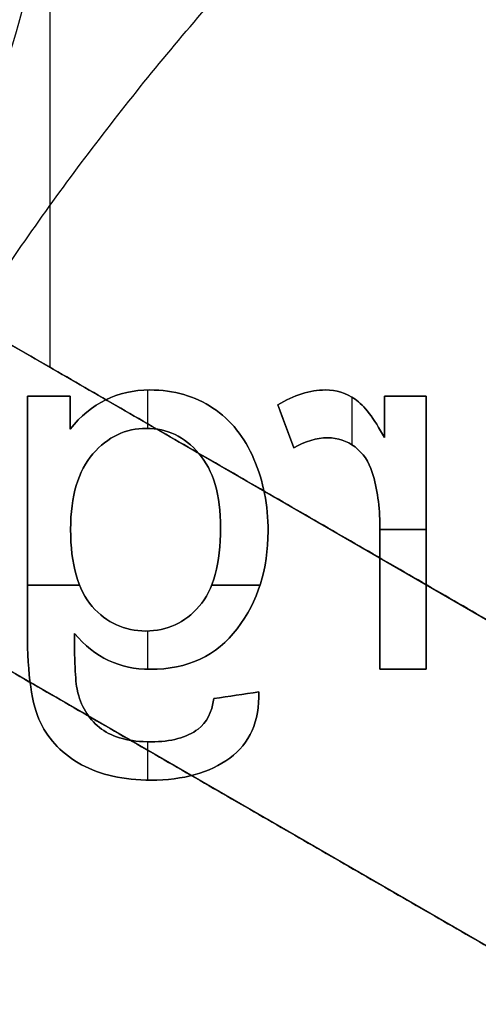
# Model space of a CAD drawing. Header units: millimetres. Extents: x -47.2 to 47.2, y -47.2 to 47.2.
# Tile 125 of 256: x -12.2 to -9.8, y 4.4 to 9.7. Entities that reach past the tile are written whole.
import ezdxf

# ---------------------------------------------------------------- set-up
doc = ezdxf.new("R2010")
doc.units = ezdxf.units.MM
doc.layers.add('Dedalino', color=18, linetype='Continuous', true_color=0x000000)

msp = doc.modelspace()

# ---------------------------------------------------------------- linework, layer by layer
at = {"layer": 'Dedalino', "color": 1, "true_color": 0xff0000}
for p, q in [((-12.0412, 7.818, 3.5), (-12.0412, 28.5659, 3.5)), ((-13.0771, 8.4161, 5.5), (-6.9575, 4.8829, 5.5)), ((-7.7075, 3.5839, 5.5), (-13.8271, 7.1171, 5.5)), ((-10.0173, 6.6495, 7.5), (-10.0173, 6.6495, 3.5)), ((-10.7673, 5.3505, 7.5), (-10.7673, 5.3505, 3.5))]:
    msp.add_line(p, q, dxfattribs=at)
at = {"layer": 'Dedalino', "color": 253, "true_color": 0x999999}
for p, q in [((-11.5234, 7.4948, 2), (-11.5234, 7.6984, 2)), ((-11.5234, 7.4948, 1.75), (-11.5234, 7.6984, 1.75)), ((-12.1619, 7.6658, 1.875), (-11.9352, 7.6658, 1.875)), ((-12.0486, 7.6658, 1.75), (-12.0486, 7.6658, 2)), ((-11.9352, 7.4908, 1.875), (-11.9352, 7.6658, 1.875)), ((-10.4392, 7.4072, 2), (-10.4392, 7.6599, 2)), ((-10.4392, 7.4072, 1.75), (-10.4392, 7.6599, 1.75)), ((-10.2668, 7.6658, 1.875), (-10.0458, 7.6658, 1.875)), ((-10.2668, 7.6658, 1.875), (-10.2668, 7.4458, 1.875)), ((-10.1563, 7.6658, 1.75), (-10.1563, 7.6658, 2)), ((-10.0458, 6.2168, 1.875), (-10.0458, 7.6658, 1.875)), ((-11.9352, 7.5783, 1.75), (-11.9352, 7.5783, 2)), ((-10.8327, 7.6192, 1.875), (-10.7482, 7.3915, 1.875)), ((-10.2668, 7.5558, 1.75), (-10.2668, 7.5558, 2)), ((-10.7905, 7.5054, 1.75), (-10.7905, 7.5054, 2)), ((-10.2913, 6.9577, 2), (-10.0458, 6.9577, 2)), ((-10.0458, 6.9577, 1.75), (-10.2913, 6.9577, 1.75)), ((-10.0458, 6.9413, 1.75), (-10.0458, 6.9413, 2)), ((-12.1619, 6.6637, 2), (-11.8858, 6.6637, 2)), ((-11.8858, 6.6637, 1.75), (-12.1619, 6.6637, 1.75)), ((-11.1842, 6.6637, 2), (-10.9276, 6.6637, 2)), ((-10.9276, 6.6637, 1.75), (-11.1842, 6.6637, 1.75)), ((-11.5234, 6.2169, 2), (-11.5234, 6.4201, 2)), ((-11.5234, 6.2169, 1.75), (-11.5234, 6.4201, 1.75)), ((-10.2913, 6.2168, 1.875), (-10.0458, 6.2168, 1.875)), ((-10.1686, 6.2168, 2), (-10.1686, 6.2168, 1.75)), ((-11.1729, 6.0613, 1.875), (-10.934, 6.0966, 1.875)), ((-11.0534, 6.0789, 2), (-11.0534, 6.0789, 1.75)), ((-11.5234, 5.6291, 2), (-11.5234, 5.8322, 2)), ((-11.5234, 5.6291, 1.75), (-11.5234, 5.8322, 1.75))]:
    msp.add_line(p, q, dxfattribs=at)
at = {"layer": 'Dedalino', "color": 1, "true_color": 0xff0000}
for points, weights, degree, knots in [([(47.199, 0, 2), (47.199, 47.199, 2), (0, 47.199, 2), (-47.199, 47.199, 2), (-47.199, 0, 2)], [1, 0.707106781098, 1, 0.707106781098, 1], 2, [0, 0, 0, 94.398023, 94.398023, 188.796046, 188.796046, 188.796046]), ([(-47.1865, 0, 8.189), (-47.1865, 27.6412, 8.189), (-27.6412, 47.1865, 8.189), (0, 47.1865, 8.189), (27.6412, 47.1865, 8.189), (47.1865, 27.6412, 8.189), (47.1865, 0, 8.189)], [0.999999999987, 0.804737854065, 0.80473785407, 1, 0.804737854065, 0.804737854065, 1], 3, [0, 0, 0, 0, 82.974458, 82.974458, 82.974458, 165.948917, 165.948917, 165.948917, 165.948917]), ([(-47.0491, 0, 14.4817), (-47.0491, 27.5607, 14.4817), (-27.5607, 47.0491, 14.4817), (0, 47.0491, 14.4817), (27.5607, 47.0491, 14.4817), (47.0491, 27.5607, 14.4817), (47.0491, 0, 14.4817)], [0.999999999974, 0.804737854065, 0.804737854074, 1, 0.804737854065, 0.804737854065, 1], 3, [0, 0, 0, 0, 82.974458, 82.974458, 82.974458, 165.948917, 165.948917, 165.948917, 165.948917]), ([(0, -47, 2), (-47, -47, 2), (-47, 0, 2), (-47, 47, 2), (0, 47, 2)], [1, 0.707106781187, 1, 0.707106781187, 1], 2, [0, 0, 0, 94, 94, 188, 188, 188]), ([(-46.7916, 0, 20.7455), (-46.7916, 27.4099, 20.7455), (-27.4099, 46.7916, 20.7455), (0, 46.7916, 20.7455), (27.4099, 46.7916, 20.7455), (46.7916, 27.4099, 20.7455), (46.7916, 0, 20.7455)], [0.999999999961, 0.804737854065, 0.804737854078, 1, 0.804737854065, 0.804737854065, 1], 3, [0, 0, 0, 0, 82.974458, 82.974458, 82.974458, 165.948917, 165.948917, 165.948917, 165.948917]), ([(-46.5, 0, 1.5), (-46.5, 46.5, 1.5), (0, 46.5, 1.5), (46.5, 46.5, 1.5), (46.5, 0, 1.5)], [1, 0.707106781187, 1, 0.707106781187, 1], 2, [0, 0, 0, 71.471233, 71.471233, 142.942466, 142.942466, 142.942466]), ([(-46.5, 0, 2), (-46.5, 46.5, 2), (0, 46.5, 2), (46.5, 46.5, 2), (46.5, 0, 2)], [1, 0.707106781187, 1, 0.707106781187, 1], 2, [0, 0, 0, 93, 93, 186, 186, 186]), ([(-46.5, 0, 1.75), (-46.5, 46.5, 1.75), (0, 46.5, 1.75), (46.5, 46.5, 1.75), (46.5, 0, 1.75)], [1, 0.707106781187, 1, 0.707106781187, 1], 2, [0, 0, 0, 73.042029, 73.042029, 146.084058, 146.084058, 146.084058]), ([(-46.4181, 0, 26.9426), (-46.4181, 27.1911, 26.9426), (-27.1911, 46.4181, 26.9426), (0, 46.4181, 26.9426), (27.1911, 46.4181, 26.9426), (46.4181, 27.1911, 26.9426), (46.4181, 0, 26.9426)], [0.999999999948, 0.804737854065, 0.804737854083, 1, 0.804737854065, 0.804737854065, 1], 3, [0, 0, 0, 0, 82.974458, 82.974458, 82.974458, 165.948917, 165.948917, 165.948917, 165.948917]), ([(-45.9203, 0, 33.0945), (-45.9203, 26.8995, 33.0945), (-26.8995, 45.9203, 33.0945), (0, 45.9203, 33.0945), (26.8995, 45.9203, 33.0945), (45.9203, 26.8995, 33.0945), (45.9203, 0, 33.0945)], [0.999999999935, 0.804737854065, 0.804737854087, 1, 0.804737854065, 0.804737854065, 1], 3, [0, 0, 0, 0, 82.974458, 82.974458, 82.974458, 165.948917, 165.948917, 165.948917, 165.948917]), ([(-45.5, 0, 0.5), (-45.5, 45.5, 0.5), (0, 45.5, 0.5), (45.5, 45.5, 0.5), (45.5, 0, 0.5)], [1, 0.707106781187, 1, 0.707106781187, 1], 2, [-182, -182, -182, -91, -91, 0, 0, 0]), ([(-45.5, 0, 0.5), (-45.5, 45.5, 0.5), (0, 45.5, 0.5), (45.5, 45.5, 0.5), (45.5, 0, 0.5)], [1, 0.707106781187, 1, 0.707106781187, 1], 2, [0, 0, 0, 71.471233, 71.471233, 142.942466, 142.942466, 142.942466]), ([(0, -45.5, 10), (-45.5, -45.5, 10), (-45.5, 0, 10), (-45.5, 45.5, 10), (0, 45.5, 10)], [1, 0.707106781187, 1, 0.707106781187, 1], 2, [-182, -182, -182, -91, -91, 0, 0, 0]), ([(0, -45.5, 2), (-45.5, -45.5, 2), (-45.5, 0, 2), (-45.5, 45.5, 2), (0, 45.5, 2)], [1, 0.707106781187, 1, 0.707106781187, 1], 2, [0, 0, 0, 91, 91, 182, 182, 182]), ([(0, -45.5, 6), (-45.5, -45.5, 6), (-45.5, 0, 6), (-45.5, 45.5, 6), (0, 45.5, 6)], [1, 0.707106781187, 1, 0.707106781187, 1], 2, [71.471233, 71.471233, 71.471233, 142.942466, 142.942466, 214.413699, 214.413699, 214.413699]), ([(-45.48, 0, 2), (-45.48, 45.48, 2), (0, 45.48, 2), (45.48, 45.48, 2), (45.48, 0, 2)], [1, 0.707106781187, 1, 0.707106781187, 1], 2, [-181.92, -181.92, -181.92, -90.96, -90.96, 0, 0, 0]), ([(-45.48, 0, 9), (-45.48, 45.48, 9), (0, 45.48, 9), (45.48, 45.48, 9), (45.48, 0, 9)], [1, 0.707106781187, 1, 0.707106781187, 1], 2, [0, 0, 0, 90.96, 90.96, 181.92, 181.92, 181.92]), ([(-45.48, 0, 5.5), (-45.48, 45.48, 5.5), (0, 45.48, 5.5), (45.48, 45.48, 5.5), (45.48, 0, 5.5)], [1, 0.707106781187, 1, 0.707106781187, 1], 2, [0, 0, 0, 71.439817, 71.439817, 142.879634, 142.879634, 142.879634]), ([(0, 45.4498, 10), (-45.4498, 45.4498, 10), (-45.4498, 0, 10), (-45.4498, -45.4498, 10), (0, -45.4498, 10)], [1, 0.707106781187, 1, 0.707106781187, 1], 2, [-181.799029, -181.799029, -181.799029, -90.899515, -90.899515, 0, 0, 0]), ([(-45.2662, 0, 39.2464), (-45.2662, 26.5163, 39.2464), (-26.5163, 45.2662, 39.2464), (0, 45.2662, 39.2464), (26.5163, 45.2662, 39.2464), (45.2662, 26.5163, 39.2464), (45.2662, 0, 39.2464)], [0.999999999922, 0.804737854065, 0.804737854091, 1, 0.804737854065, 0.804737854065, 1], 3, [0, 0, 0, 0, 82.974458, 82.974458, 82.974458, 165.948917, 165.948917, 165.948917, 165.948917]), ([(-45.224, 0, 0.5), (-45.224, 45.224, 0.5), (0, 45.224, 0.5), (45.224, 45.224, 0.5), (45.224, 0, 0.5)], [1, 0.707106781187, 1, 0.707106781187, 1], 2, [0, 0, 0, 90.448, 90.448, 180.896, 180.896, 180.896]), ([(-44.874, 0), (-44.874, 44.874), (0, 44.874), (44.874, 44.874), (44.874, 0)], [1, 0.707106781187, 1, 0.707106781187, 1], 2, [0, 0, 0, 89.748, 89.748, 179.496, 179.496, 179.496]), ([(-44.524, 0, 0.5), (-44.524, 44.524, 0.5), (0, 44.524, 0.5), (44.524, 44.524, 0.5), (44.524, 0, 0.5)], [1, 0.707106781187, 1, 0.707106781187, 1], 2, [-178.096, -178.096, -178.096, -89.048, -89.048, 0, 0, 0]), ([(-44.3878, 0, 45.4308), (-44.3878, 26.0017, 45.4308), (-26.0017, 44.3878, 45.4308), (0, 44.3878, 45.4308), (26.0017, 44.3878, 45.4308), (44.3878, 26.0017, 45.4308), (44.3878, 0, 45.4308)], [0.999999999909, 0.804737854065, 0.804737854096, 1, 0.804737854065, 0.804737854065, 1], 3, [0, 0, 0, 0, 82.974458, 82.974458, 82.974458, 165.948917, 165.948917, 165.948917, 165.948917]), ([(-44.024, 0, 0.5), (-44.024, 44.024, 0.5), (0, 44.024, 0.5), (44.024, 44.024, 0.5), (44.024, 0, 0.5)], [1, 0.707106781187, 1, 0.707106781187, 1], 2, [0, 0, 0, 88.048, 88.048, 176.096, 176.096, 176.096]), ([(-44, 0, 10.5156), (-44, 44, 10.5156), (0, 44, 10.5156), (44, 44, 10.5156), (44, 0, 10.5156)], [1, 0.707106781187, 1, 0.707106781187, 1], 2, [0, 0, 0, 88, 88, 176, 176, 176]), ([(-44, 0, 2), (-44, 44, 2), (0, 44, 2), (44, 44, 2), (44, 0, 2)], [1, 0.707106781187, 1, 0.707106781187, 1], 2, [0, 0, 0, 88, 88, 176, 176, 176]), ([(-44, 0, 6.2578), (-44, 44, 6.2578), (0, 44, 6.2578), (44, 44, 6.2578), (44, 0, 6.2578)], [1, 0.707106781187, 1, 0.707106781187, 1], 2, [0, 0, 0, 69.115038, 69.115038, 138.230077, 138.230077, 138.230077]), ([(-43.674, 0), (-43.674, 43.674), (0, 43.674), (43.674, 43.674), (43.674, 0)], [1, 0.707106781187, 1, 0.707106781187, 1], 2, [0, 0, 0, 87.348, 87.348, 174.696, 174.696, 174.696]), ([(-43.324, 0, 0.5), (-43.324, 43.324, 0.5), (0, 43.324, 0.5), (43.324, 43.324, 0.5), (43.324, 0, 0.5)], [1, 0.707106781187, 1, 0.707106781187, 1], 2, [-173.296, -173.296, -173.296, -86.648, -86.648, 0, 0, 0]), ([(-43.1697, 0, 51.6319), (-43.1697, 25.2882, 51.6319), (-25.2882, 43.1697, 51.6319), (0, 43.1697, 51.6319), (25.2882, 43.1697, 51.6319), (43.1697, 25.2882, 51.6319), (43.1697, 0, 51.6319)], [0.999999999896, 0.804737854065, 0.8047378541, 1, 0.804737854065, 0.804737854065, 1], 3, [0, 0, 0, 0, 82.974458, 82.974458, 82.974458, 165.948917, 165.948917, 165.948917, 165.948917]), ([(-42.824, 0, 0.5), (-42.824, 42.824, 0.5), (0, 42.824, 0.5), (42.824, 42.824, 0.5), (42.824, 0, 0.5)], [1, 0.707106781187, 1, 0.707106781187, 1], 2, [0, 0, 0, 85.648, 85.648, 171.296, 171.296, 171.296]), ([(-42.474, 0), (-42.474, 42.474), (0, 42.474), (42.474, 42.474), (42.474, 0)], [1, 0.707106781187, 1, 0.707106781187, 1], 2, [0, 0, 0, 84.948, 84.948, 169.896, 169.896, 169.896]), ([(-42.124, 0, 0.5), (-42.124, 42.124, 0.5), (0, 42.124, 0.5), (42.124, 42.124, 0.5), (42.124, 0, 0.5)], [1, 0.707106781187, 1, 0.707106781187, 1], 2, [-168.496, -168.496, -168.496, -84.248, -84.248, 0, 0, 0]), ([(-41.624, 0, 0.5), (-41.624, 41.624, 0.5), (0, 41.624, 0.5), (41.624, 41.624, 0.5), (41.624, 0, 0.5)], [1, 0.707106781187, 1, 0.707106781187, 1], 2, [0, 0, 0, 83.248, 83.248, 166.496, 166.496, 166.496]), ([(-41.4374, 0, 57.7505), (-41.4374, 24.2735, 57.7505), (-24.2735, 41.4374, 57.7505), (0, 41.4374, 57.7505), (24.2735, 41.4374, 57.7505), (41.4374, 24.2735, 57.7505), (41.4374, 0, 57.7505)], [0.999999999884, 0.804737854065, 0.804737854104, 1, 0.804737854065, 0.804737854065, 1], 3, [0, 0, 0, 0, 82.974458, 82.974458, 82.974458, 165.948917, 165.948917, 165.948917, 165.948917]), ([(-41.274, 0), (-41.274, 41.274), (0, 41.274), (41.274, 41.274), (41.274, 0)], [1, 0.707106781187, 1, 0.707106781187, 1], 2, [0, 0, 0, 82.548, 82.548, 165.096, 165.096, 165.096]), ([(-40.924, 0, 0.5), (-40.924, 40.924, 0.5), (0, 40.924, 0.5), (40.924, 40.924, 0.5), (40.924, 0, 0.5)], [1, 0.707106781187, 1, 0.707106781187, 1], 2, [-163.696, -163.696, -163.696, -81.848, -81.848, 0, 0, 0]), ([(-40.424, 0, 0.5), (-40.424, 40.424, 0.5), (0, 40.424, 0.5), (40.424, 40.424, 0.5), (40.424, 0, 0.5)], [1, 0.707106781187, 1, 0.707106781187, 1], 2, [0, 0, 0, 80.848, 80.848, 161.696, 161.696, 161.696]), ([(-40.074, 0), (-40.074, 40.074), (0, 40.074), (40.074, 40.074), (40.074, 0)], [1, 0.707106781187, 1, 0.707106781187, 1], 2, [0, 0, 0, 80.148, 80.148, 160.296, 160.296, 160.296]), ([(-39.724, 0, 0.5), (-39.724, 39.724, 0.5), (0, 39.724, 0.5), (39.724, 39.724, 0.5), (39.724, 0, 0.5)], [1, 0.707106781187, 1, 0.707106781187, 1], 2, [-158.896, -158.896, -158.896, -79.448, -79.448, 0, 0, 0]), ([(-39.224, 0, 0.5), (-39.224, 39.224, 0.5), (0, 39.224, 0.5), (39.224, 39.224, 0.5), (39.224, 0, 0.5)], [1, 0.707106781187, 1, 0.707106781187, 1], 2, [0, 0, 0, 78.448, 78.448, 156.896, 156.896, 156.896]), ([(-38.971, 0, 63.5882), (-38.971, 22.8287, 63.5882), (-22.8287, 38.971, 63.5882), (0, 38.971, 63.5882), (22.8287, 38.971, 63.5882), (38.971, 22.8287, 63.5882), (38.971, 0, 63.5882)], [0.999999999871, 0.804737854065, 0.804737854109, 1, 0.804737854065, 0.804737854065, 1], 3, [0, 0, 0, 0, 82.974458, 82.974458, 82.974458, 165.948917, 165.948917, 165.948917, 165.948917]), ([(-38.874, 0), (-38.874, 38.874), (0, 38.874), (38.874, 38.874), (38.874, 0)], [1, 0.707106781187, 1, 0.707106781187, 1], 2, [0, 0, 0, 77.748, 77.748, 155.496, 155.496, 155.496]), ([(-38.707, 0, 2), (-38.707, 38.707, 2), (0, 38.707, 2), (38.707, 38.707, 2), (38.707, 0, 2)], [1, 0.707106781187, 1, 0.707106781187, 1], 2, [-154.828, -154.828, -154.828, -77.414, -77.414, 0, 0, 0]), ([(-38.524, 0, 0.5), (-38.524, 38.524, 0.5), (0, 38.524, 0.5), (38.524, 38.524, 0.5), (38.524, 0, 0.5)], [1, 0.707106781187, 1, 0.707106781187, 1], 2, [-154.096, -154.096, -154.096, -77.048, -77.048, 0, 0, 0]), ([(-38.3534, 0, 2.1464), (-38.3534, 38.3534, 2.1464), (0, 38.3534, 2.1464), (38.3534, 38.3534, 2.1464), (38.3534, 0, 2.1464)], [1, 0.707106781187, 1, 0.707106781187, 1], 2, [0, 0, 0, 76.706893, 76.706893, 153.413786, 153.413786, 153.413786]), ([(0, -37.9093, 0.5761), (-37.9093, -37.9093, 0.5761), (-37.9093, 0, 0.5761), (-37.9093, 37.9093, 0.5761), (0, 37.9093, 0.5761)], [0.5, 0.353553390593, 0.5, 0.353553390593, 0.5], 2, [0, 0, 0, 59.36725, 59.36725, 118.7345, 118.7345, 118.7345]), ([(0, -37.5849, 0.7929), (-37.5849, -37.5849, 0.7929), (-37.5849, 0, 0.7929), (-37.5849, 37.5849, 0.7929), (0, 37.5849, 0.7929)], [1, 0.707106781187, 1, 0.707106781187, 1], 2, [0, 0, 0, 58.081297, 58.081297, 116.162595, 116.162595, 116.162595]), ([(-37.2921, 0, 3.2071), (-37.2921, 37.2921, 3.2071), (0, 37.2921, 3.2071), (37.2921, 37.2921, 3.2071), (37.2921, 0, 3.2071)], [1, 0.707106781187, 1, 0.707106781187, 1], 2, [0, 0, 0, 74.584214, 74.584214, 149.168427, 149.168427, 149.168427]), ([(0, -37.128, 1.25), (-37.128, -37.128, 1.25), (-37.128, 0, 1.25), (-37.128, 37.128, 1.25), (0, 37.128, 1.25)], [1, 0.707106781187, 1, 0.707106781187, 1], 2, [0, 0, 0, 58.081297, 58.081297, 116.162595, 116.162595, 116.162595]), ([(-36.585, 0, 3.5), (-36.585, 36.585, 3.5), (0, 36.585, 3.5), (36.585, 36.585, 3.5), (36.585, 0, 3.5)], [1, 0.707106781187, 1, 0.707106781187, 1], 2, [0, 0, 0, 73.17, 73.17, 146.34, 146.34, 146.34]), ([(-35.964, 0, 2), (-35.964, 35.964, 2), (0, 35.964, 2), (35.964, 35.964, 2), (35.964, 0, 2)], [1, 0.707106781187, 1, 0.707106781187, 1], 2, [-143.856, -143.856, -143.856, -71.928, -71.928, 0, 0, 0]), ([(-35.6039, 0, 68.9041), (-35.6039, 20.8563, 68.9041), (-20.8563, 35.6039, 68.9041), (0, 35.6039, 68.9041), (20.8563, 35.6039, 68.9041), (35.6039, 20.8563, 68.9041), (35.6039, 0, 68.9041)], [0.999999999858, 0.804737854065, 0.804737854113, 1, 0.804737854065, 0.804737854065, 1], 3, [0, 0, 0, 0, 82.974458, 82.974458, 82.974458, 165.948917, 165.948917, 165.948917, 165.948917]), ([(-32.5, 0, 3.5), (-32.5, 32.5, 3.5), (0, 32.5, 3.5), (32.5, 32.5, 3.5), (32.5, 0, 3.5)], [1, 0.707106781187, 1, 0.707106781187, 1], 2, [-130, -130, -130, -65, -65, 0, 0, 0]), ([(32.5, 0, 7.5), (32.5, 32.5, 7.5), (0, 32.5, 7.5), (-32.5, 32.5, 7.5), (-32.5, 0, 7.5)], [1, 0.707106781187, 1, 0.707106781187, 1], 2, [-130, -130, -130, -65, -65, 0, 0, 0]), ([(-32.5, 0, 5.5), (-32.5, 32.5, 5.5), (0, 32.5, 5.5), (32.5, 32.5, 5.5), (32.5, 0, 5.5)], [1, 0.707106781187, 1, 0.707106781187, 1], 2, [0, 0, 0, 51.050881, 51.050881, 102.101761, 102.101761, 102.101761]), ([(-17.1264, 19.8799, 74.6697), (-16.6423, 19.6519, 74.9892), (-16.1827, 19.3812, 75.3091), (-15.3204, 18.7598, 75.9467), (-14.9166, 18.4103, 76.2662), (-14.3504, 17.8158, 76.7388), (-14.1705, 17.6083, 76.8936), (-13.8322, 17.1784, 77.1944), (-13.6729, 16.9553, 77.3411), (-13.2269, 16.2628, 77.7688), (-12.9684, 15.7668, 78.04), (-12.6494, 14.9658, 78.4228), (-12.5547, 14.6891, 78.5463), (-12.395, 14.1315, 78.7785), (-12.3291, 13.8486, 78.8887), (-12.1741, 12.9895, 79.2007), (-12.1262, 12.3991, 79.3857), (-12.1504, 11.4863, 79.6242), (-12.1747, 11.18, 79.6964), (-12.2548, 10.5759, 79.8233), (-12.3108, 10.276, 79.8786), (-12.4548, 9.6809, 79.9727), (-12.5429, 9.3855, 80.0115), (-12.7527, 8.7998, 80.0719), (-12.8753, 8.5081, 80.0934), (-13.2843, 7.666, 80.1296), (-13.6144, 7.1391, 80.1175), (-14.194, 6.4034, 80.0447), (-14.4021, 6.167, 80.011), (-14.8353, 5.7247, 79.9273), (-15.0619, 5.5171, 79.877), (-15.534, 5.1278, 79.7602), (-15.7797, 4.9462, 79.6936), (-16.29, 4.6091, 79.5441), (-16.5523, 4.4554, 79.4617), (-17.3511, 4.0404, 79.1956), (-17.9016, 3.8242, 78.9923), (-19.0344, 3.5049, 78.5358), (-19.602, 3.4074, 78.2874), (-20.4462, 3.3433, 77.8875), (-20.7278, 3.3358, 77.749), (-21.2898, 3.3478, 77.4625), (-21.5689, 3.3675, 77.3151), (-22.3929, 3.4648, 76.8654), (-22.924, 3.5805, 76.5556), (-23.9544, 3.905, 75.9175), (-24.4534, 4.1165, 75.5918), (-24.9212, 4.3667, 75.2732)], [0.814011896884, 0.819812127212, 0.82545980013, 0.836595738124, 0.842181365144, 0.850424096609, 0.85311421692, 0.858310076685, 0.860826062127, 0.86812409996, 0.872656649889, 0.878930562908, 0.880897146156, 0.884793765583, 0.886635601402, 0.891849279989, 0.894913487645, 0.898854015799, 0.900046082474, 0.902140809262, 0.903051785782, 0.904600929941, 0.905239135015, 0.906232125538, 0.906585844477, 0.907181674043, 0.906982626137, 0.905785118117, 0.905231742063, 0.90385260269, 0.903024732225, 0.90109847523, 0.900000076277, 0.89752842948, 0.896165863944, 0.89176002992, 0.888383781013, 0.880738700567, 0.876751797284, 0.870075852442, 0.867750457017, 0.862898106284, 0.86038191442, 0.852667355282, 0.847267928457, 0.836007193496, 0.8304575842, 0.824767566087], 3, [0, 0, 0, 0, 1.94388, 1.94388, 3.887761, 3.887761, 4.859701, 4.859701, 5.831641, 5.831641, 7.775521, 7.775521, 8.747462, 8.747462, 9.719402, 9.719402, 11.663282, 11.663282, 12.635222, 12.635222, 13.607162, 13.607162, 14.579103, 14.579103, 15.551043, 15.551043, 17.494923, 17.494923, 18.466863, 18.466863, 19.438803, 19.438803, 20.410744, 20.410744, 21.382684, 21.382684, 23.326564, 23.326564, 25.270444, 25.270444, 26.242385, 26.242385, 27.214325, 27.214325, 29.158205, 29.158205, 31.102085, 31.102085, 31.102085, 31.102085]), ([(-14.8429, 0, 82.2444), (-14.8429, 8.6948, 82.2444), (-8.6948, 14.8429, 82.2444), (0, 14.8429, 82.2444), (8.6948, 14.8429, 82.2444), (14.8429, 8.6948, 82.2444), (14.8429, 0, 82.2444)], [0.999999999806, 0.804737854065, 0.80473785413, 1, 0.804737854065, 0.804737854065, 1], 3, [0, 0, 0, 0, 82.974458, 82.974458, 82.974458, 165.948917, 165.948917, 165.948917, 165.948917])]:
    msp.add_rational_spline(points, weights, degree=degree, knots=knots, dxfattribs=at)
for points, weights, degree in [([(0, -45.0915, 21.4077), (-90.1829, -45.0915, 21.4077), (-90.1829, 45.0915, 21.4077), (0, 45.0915, 21.4077)], [1, 0.333333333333, 0.333333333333, 1], 3), ([(0, -44.2833, 32.734), (-88.5665, -44.2833, 32.734), (-88.5665, 44.2833, 32.734), (0, 44.2833, 32.734)], [1, 0.333333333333, 0.333333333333, 1], 3), ([(0, -43.612, 38.3801), (-87.2241, -43.612, 38.3801), (-87.2241, 43.612, 38.3801), (0, 43.612, 38.3801)], [1, 0.333333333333, 0.333333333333, 1], 3), ([(0, -42.8457, 44.0457), (-85.6915, -42.8457, 44.0457), (-85.6915, 42.8457, 44.0457), (0, 42.8457, 44.0457)], [1, 0.333333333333, 0.333333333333, 1], 3), ([(0, -41.9076, 49.6006), (-83.8151, -41.9076, 49.6006), (-83.8151, 41.9076, 49.6006), (0, 41.9076, 49.6006)], [1, 0.333333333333, 0.333333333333, 1], 3), ([(0, -40.4901, 54.996), (-80.9802, -40.4901, 54.996), (-80.9802, 40.4901, 54.996), (0, 40.4901, 54.996)], [1, 0.333333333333, 0.333333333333, 1], 3), ([(0, -38.4565, 60.139), (-76.913, -38.4565, 60.139), (-76.913, 38.4565, 60.139), (0, 38.4565, 60.139)], [1, 0.333333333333, 0.333333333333, 1], 3), ([(-38.292, 0, 0.5), (-38.292, 38.292, 0.5), (0, 38.292, 0.5)], [1, 0.707106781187, 1], 2), ([(-36.6711, 0, 1.7071), (-36.6711, 36.6711, 1.7071), (0, 36.6711, 1.7071)], [1, 0.707106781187, 1], 2), ([(0, -35.8087, 65.0865), (-71.6175, -35.8087, 65.0865), (-71.6175, 35.8087, 65.0865), (0, 35.8087, 65.0865)], [1, 0.333333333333, 0.333333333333, 1], 3)]:
    msp.add_rational_spline(points, weights, degree=degree, dxfattribs=at)
msp.add_open_spline([(-16.986, 20.2794, 74.752), (-16.4787, 20.0337, 75.0822), (-15.9983, 19.7426, 75.4126), (-15.1035, 19.0815, 76.0671), (-14.6877, 18.7109, 76.3938), (-13.9163, 17.8804, 77.033), (-13.5692, 17.4289, 77.3398), (-12.9612, 16.4616, 77.9203), (-12.6989, 15.9444, 78.195), (-12.3762, 15.1124, 78.5822), (-12.2804, 14.8248, 78.7072), (-12.1196, 14.2446, 78.9428), (-12.0535, 13.9503, 79.0545), (-11.8992, 13.0554, 79.3714), (-11.8541, 12.4425, 79.5587), (-11.8848, 11.496, 79.7999), (-11.9117, 11.1784, 79.8729), (-11.9981, 10.5517, 80.0014), (-12.0576, 10.2406, 80.0572), (-12.2095, 9.6233, 80.1523), (-12.3021, 9.317, 80.1914), (-12.5217, 8.7094, 80.2523), (-12.6497, 8.407, 80.2739), (-13.076, 7.5335, 80.31), (-13.4186, 6.9875, 80.2974), (-14.0204, 6.223, 80.223), (-14.2361, 5.9775, 80.1887), (-14.6851, 5.5178, 80.1033), (-14.9199, 5.3018, 80.0522), (-15.409, 4.8966, 79.9334), (-15.6635, 4.7073, 79.8657), (-16.192, 4.3556, 79.7136), (-16.4635, 4.1949, 79.6299), (-17.2895, 3.7612, 79.3599), (-17.8589, 3.5335, 79.1536), (-19.0329, 3.1949, 78.6895), (-19.6199, 3.0897, 78.4379), (-20.4968, 3.0162, 78.0307), (-20.7887, 3.006, 77.8901), (-21.3715, 3.0133, 77.5992), (-21.6611, 3.031, 77.4494), (-22.5141, 3.1233, 76.9936), (-23.0662, 3.2368, 76.6788), (-23.8712, 3.4806, 76.1915), (-24.1367, 3.5749, 76.0262), (-24.6562, 3.7872, 75.6965), (-24.9097, 3.9049, 75.532), (-25.1569, 4.0339, 75.3677)], degree=3, knots=[-31.102281, -31.102281, -31.102281, -31.102281, -29.158388, -29.158388, -27.214495, -27.214495, -25.270603, -25.270603, -23.32671, -23.32671, -22.354764, -22.354764, -21.382818, -21.382818, -19.438925, -19.438925, -18.466979, -18.466979, -17.495033, -17.495033, -16.523087, -16.523087, -15.55114, -15.55114, -13.607248, -13.607248, -12.635301, -12.635301, -11.663355, -11.663355, -10.691409, -10.691409, -9.719463, -9.719463, -7.77557, -7.77557, -5.831678, -5.831678, -4.859731, -4.859731, -3.887785, -3.887785, -1.943893, -1.943893, -0.971946, -0.971946, 0, 0, 0, 0], dxfattribs=at)
for points in [[(-6.9575, 4.8829, 7.5), (-10.0173, 6.6495, 7.5), (-13.0771, 8.4161, 7.5)], [(-13.0771, 8.4161, 3.5), (-10.0173, 6.6495, 3.5), (-6.9575, 4.8829, 3.5)], [(-13.8271, 7.1171, 7.5), (-10.7673, 5.3505, 7.5), (-7.7075, 3.5839, 7.5)], [(-7.7075, 3.5839, 3.5), (-10.7673, 5.3505, 3.5), (-13.8271, 7.1171, 3.5)]]:
    msp.add_open_spline(points, degree=2, dxfattribs=at)
at = {"layer": 'Dedalino', "color": 253, "true_color": 0x999999}
for points, knots in [([(-11.9352, 7.4908, 2), (-11.8242, 7.6294, 2), (-11.6835, 7.6985, 2), (-11.3842, 7.6985, 2), (-11.2727, 7.6663, 2), (-11.0823, 7.5394, 2), (-11.0097, 7.4488, 2), (-10.9601, 7.3322, 2)], [0, 0, 0, 0, 0.487976, 0.487976, 0.854689, 0.854689, 1.221402, 1.221402, 1.221402, 1.221402]), ([(-10.9601, 7.3322, 1.75), (-11.0097, 7.4488, 1.75), (-11.0823, 7.5394, 1.75), (-11.2727, 7.6663, 1.75), (-11.3842, 7.6985, 1.75), (-11.6835, 7.6985, 1.75), (-11.8242, 7.6294, 1.75), (-11.9352, 7.4908, 1.75)], [0, 0, 0, 0, 0.366713, 0.366713, 0.733425, 0.733425, 1.221402, 1.221402, 1.221402, 1.221402]), ([(-10.9601, 7.3322, 1.875), (-11.0097, 7.4488, 1.875), (-11.0823, 7.5394, 1.875), (-11.2727, 7.6663, 1.875), (-11.3842, 7.6985, 1.875), (-11.6835, 7.6985, 1.875), (-11.8242, 7.6294, 1.875), (-11.9352, 7.4908, 1.875)], [0, 0, 0, 0, 0.300239, 0.300239, 0.600478, 0.600478, 1, 1, 1, 1]), ([(-10.8327, 7.6192, 2), (-10.7472, 7.6719, 2), (-10.6633, 7.6985, 2), (-10.5231, 7.6985, 2), (-10.4704, 7.6821, 2), (-10.3753, 7.6167, 2), (-10.3231, 7.5486, 2), (-10.2668, 7.4458, 2)], [0, 0, 0, 0, 0.2947465, 0.2947465, 0.4985219, 0.4985219, 0.7022973, 0.7022973, 0.7022973, 0.7022973]), ([(-10.2668, 7.4458, 1.75), (-10.3231, 7.5486, 1.75), (-10.3753, 7.6167, 1.75), (-10.4704, 7.6821, 1.75), (-10.5231, 7.6985, 1.75), (-10.6633, 7.6985, 1.75), (-10.7472, 7.6719, 1.75), (-10.8327, 7.6192, 1.75)], [0, 0, 0, 0, 0.2037754, 0.2037754, 0.4075508, 0.4075508, 0.7022973, 0.7022973, 0.7022973, 0.7022973]), ([(-10.2668, 7.4458, 1.875), (-10.3231, 7.5486, 1.875), (-10.3753, 7.6167, 1.875), (-10.4704, 7.6821, 1.875), (-10.5231, 7.6985, 1.875), (-10.6633, 7.6985, 1.875), (-10.7472, 7.6719, 1.875), (-10.8327, 7.6192, 1.875)], [0, 0, 0, 0, 0.290155, 0.290155, 0.580311, 0.580311, 1, 1, 1, 1]), ([(-11.8749, 5.7108, 2), (-11.9741, 5.765, 2), (-12.0468, 5.8397, 2), (-12.1389, 6.028, 2), (-12.1619, 6.1876, 2), (-12.1619, 6.8308, 2), (-12.1619, 7.2483, 2), (-12.1619, 7.6658, 2)], [0, 0, 0, 0, 0.53666, 0.53666, 1.07332, 1.07332, 2.066323, 2.066323, 2.066323, 2.066323]), ([(-12.1619, 7.6658, 1.75), (-12.1619, 7.2483, 1.75), (-12.1619, 6.8308, 1.75), (-12.1619, 6.1876, 1.75), (-12.1389, 6.028, 1.75), (-12.0468, 5.8397, 1.75), (-11.9741, 5.765, 1.75), (-11.8749, 5.7108, 1.75)], [0, 0, 0, 0, 0.993003, 0.993003, 1.529663, 1.529663, 2.066323, 2.066323, 2.066323, 2.066323]), ([(-12.1619, 7.6658, 1.875), (-12.1619, 7.2483, 1.875), (-12.1619, 6.8308, 1.875), (-12.1619, 6.1876, 1.875), (-12.1389, 6.028, 1.875), (-12.0468, 5.8397, 1.875), (-11.9741, 5.765, 1.875), (-11.8749, 5.7108, 1.875)], [0, 0, 0, 0, 0.480565, 0.480565, 0.740283, 0.740283, 1, 1, 1, 1]), ([(-11.2517, 7.3619, 2), (-11.3284, 7.4509, 2), (-11.421, 7.4949, 2), (-11.6411, 7.4949, 2), (-11.7357, 7.4499, 2), (-11.8933, 7.2698, 2), (-11.9327, 7.1362, 2), (-11.9327, 6.7735, 2), (-11.8943, 6.6374, 2), (-11.7418, 6.4634, 2), (-11.6472, 6.4199, 2), (-11.4205, 6.4199, 2), (-11.3259, 6.4639, 2), (-11.2507, 6.5509, 2)], [0, 0, 0, 0, 0.353516, 0.353516, 0.713671, 0.713671, 1.073826, 1.073826, 1.451677, 1.451677, 1.829528, 1.829528, 2.209088, 2.209088, 2.209088, 2.209088]), ([(-11.2507, 6.5509, 1.75), (-11.3259, 6.4639, 1.75), (-11.4205, 6.4199, 1.75), (-11.6472, 6.4199, 1.75), (-11.7418, 6.4634, 1.75), (-11.8943, 6.6374, 1.75), (-11.9327, 6.7735, 1.75), (-11.9327, 7.1362, 1.75), (-11.8933, 7.2698, 1.75), (-11.7357, 7.4499, 1.75), (-11.6411, 7.4949, 1.75), (-11.421, 7.4949, 1.75), (-11.3284, 7.4509, 1.75), (-11.2517, 7.3619, 1.75)], [0, 0, 0, 0, 0.37956, 0.37956, 0.757411, 0.757411, 1.135261, 1.135261, 1.495417, 1.495417, 1.855572, 1.855572, 2.209088, 2.209088, 2.209088, 2.209088]), ([(-11.2507, 6.5509, 1.875), (-11.3259, 6.4639, 1.875), (-11.4205, 6.4199, 1.875), (-11.6472, 6.4199, 1.875), (-11.7418, 6.4634, 1.875), (-11.8943, 6.6374, 1.875), (-11.9327, 6.7735, 1.875), (-11.9327, 7.1362, 1.875), (-11.8933, 7.2698, 1.875), (-11.7357, 7.4499, 1.875), (-11.6411, 7.4949, 1.875), (-11.421, 7.4949, 1.875), (-11.3284, 7.4509, 1.875), (-11.2517, 7.3619, 1.875)], [0, 0, 0, 0, 0.1718177, 0.1718177, 0.3428614, 0.3428614, 0.5139051, 0.5139051, 0.6769384, 0.6769384, 0.8399718, 0.8399718, 1, 1, 1, 1]), ([(-10.4233, 7.3961, 2), (-10.4663, 7.4284, 2), (-10.5144, 7.4447, 2), (-10.628, 7.4447, 2), (-10.6884, 7.4268, 2), (-10.7482, 7.3915, 2)], [0, 0, 0, 0, 0.1658151, 0.1658151, 0.3505805, 0.3505805, 0.3505805, 0.3505805]), ([(-10.7482, 7.3915, 1.75), (-10.6884, 7.4268, 1.75), (-10.628, 7.4447, 1.75), (-10.5144, 7.4447, 1.75), (-10.4663, 7.4284, 1.75), (-10.4233, 7.3961, 1.75)], [0, 0, 0, 0, 0.1847654, 0.1847654, 0.3505805, 0.3505805, 0.3505805, 0.3505805]), ([(-10.7482, 7.3915, 1.875), (-10.6884, 7.4268, 1.875), (-10.628, 7.4447, 1.875), (-10.5144, 7.4447, 1.875), (-10.4663, 7.4284, 1.875), (-10.4233, 7.3961, 1.875)], [0, 0, 0, 0, 0.527027, 0.527027, 1, 1, 1, 1]), ([(-10.9601, 7.3322, 2), (-10.9099, 7.215, 2), (-10.8848, 7.0876, 2), (-10.8848, 6.7484, 2), (-10.9396, 6.576, 2), (-11.1576, 6.2884, 2), (-11.3121, 6.2168, 2), (-11.6712, 6.2168, 2), (-11.8048, 6.2797, 2), (-11.9122, 6.4066, 2)], [0, 0, 0, 0, 0.389901, 0.389901, 0.957425, 0.957425, 1.524948, 1.524948, 1.981593, 1.981593, 1.981593, 1.981593]), ([(-11.9122, 6.4066, 1.75), (-11.8048, 6.2797, 1.75), (-11.6712, 6.2168, 1.75), (-11.3121, 6.2168, 1.75), (-11.1576, 6.2884, 1.75), (-10.9396, 6.576, 1.75), (-10.8848, 6.7484, 1.75), (-10.8848, 7.0876, 1.75), (-10.9099, 7.215, 1.75), (-10.9601, 7.3322, 1.75)], [0, 0, 0, 0, 0.456645, 0.456645, 1.024168, 1.024168, 1.591691, 1.591691, 1.981593, 1.981593, 1.981593, 1.981593]), ([(-11.9122, 6.4066, 1.875), (-11.8048, 6.2797, 1.875), (-11.6712, 6.2168, 1.875), (-11.3121, 6.2168, 1.875), (-11.1576, 6.2884, 1.875), (-10.9396, 6.576, 1.875), (-10.8848, 6.7484, 1.875), (-10.8848, 7.0876, 1.875), (-10.9099, 7.215, 1.875), (-10.9601, 7.3322, 1.875)], [0, 0, 0, 0, 0.2304433, 0.2304433, 0.5168408, 0.5168408, 0.8032383, 0.8032383, 1, 1, 1, 1]), ([(-11.2507, 6.5509, 2), (-11.1749, 6.6384, 2), (-11.1371, 6.7771, 2), (-11.1371, 7.1419, 2), (-11.1755, 7.2733, 2), (-11.2517, 7.3619, 2)], [0, 0, 0, 0, 0.4581038, 0.4581038, 0.8780324, 0.8780324, 0.8780324, 0.8780324]), ([(-11.2517, 7.3619, 1.75), (-11.1755, 7.2733, 1.75), (-11.1371, 7.1419, 1.75), (-11.1371, 6.7771, 1.75), (-11.1749, 6.6384, 1.75), (-11.2507, 6.5509, 1.75)], [0, 0, 0, 0, 0.4199285, 0.4199285, 0.8780324, 0.8780324, 0.8780324, 0.8780324]), ([(-11.2517, 7.3619, 1.875), (-11.1755, 7.2733, 1.875), (-11.1371, 7.1419, 1.875), (-11.1371, 6.7771, 1.875), (-11.1749, 6.6384, 1.875), (-11.2507, 6.5509, 1.875)], [0, 0, 0, 0, 0.478261, 0.478261, 1, 1, 1, 1]), ([(-10.2913, 6.2168, 2), (-10.2913, 6.4697, 2), (-10.2913, 6.7226, 2), (-10.2913, 7.0789, 2), (-10.3046, 7.1746, 2), (-10.3323, 7.2616, 2)], [0, 0, 0, 0, 0.745384, 0.745384, 1.049971, 1.049971, 1.049971, 1.049971]), ([(-10.3323, 7.2616, 1.75), (-10.3046, 7.1746, 1.75), (-10.2913, 7.0789, 1.75), (-10.2913, 6.7226, 1.75), (-10.2913, 6.4697, 1.75), (-10.2913, 6.2168, 1.75)], [0, 0, 0, 0, 0.304587, 0.304587, 1.049971, 1.049971, 1.049971, 1.049971]), ([(-10.3323, 7.2616, 1.875), (-10.3046, 7.1746, 1.875), (-10.2913, 7.0789, 1.875), (-10.2913, 6.7226, 1.875), (-10.2913, 6.4697, 1.875), (-10.2913, 6.2168, 1.875)], [0, 0, 0, 0, 0.290091, 0.290091, 1, 1, 1, 1]), ([(-11.8943, 6.0915, 2), (-11.8728, 6.0096, 2), (-11.8309, 5.9456, 2), (-11.7071, 5.8546, 2), (-11.6196, 5.8321, 2), (-11.4001, 5.8321, 2), (-11.3167, 5.8546, 2), (-11.2558, 5.9001, 2)], [0, 0, 0, 0, 0.2691983, 0.2691983, 0.5383965, 0.5383965, 0.7870729, 0.7870729, 0.7870729, 0.7870729]), ([(-11.2558, 5.9001, 1.75), (-11.3167, 5.8546, 1.75), (-11.4001, 5.8321, 1.75), (-11.6196, 5.8321, 1.75), (-11.7071, 5.8546, 1.75), (-11.8309, 5.9456, 1.75), (-11.8728, 6.0096, 1.75), (-11.8943, 6.0915, 1.75)], [0, 0, 0, 0, 0.2486764, 0.2486764, 0.5178747, 0.5178747, 0.7870729, 0.7870729, 0.7870729, 0.7870729]), ([(-11.2558, 5.9001, 1.875), (-11.3167, 5.8546, 1.875), (-11.4001, 5.8321, 1.875), (-11.6196, 5.8321, 1.875), (-11.7071, 5.8546, 1.875), (-11.8309, 5.9456, 1.875), (-11.8728, 6.0096, 1.875), (-11.8943, 6.0915, 1.875)], [0, 0, 0, 0, 0.3159509, 0.3159509, 0.6579755, 0.6579755, 1, 1, 1, 1]), ([(-10.934, 6.0966, 2), (-10.9304, 5.9405, 2), (-10.9815, 5.8234, 2), (-11.1944, 5.6678, 2), (-11.3341, 5.6289, 2), (-11.6523, 5.6289, 2), (-11.7751, 5.6561, 2), (-11.8749, 5.7108, 2)], [0, 0, 0, 0, 0.440225, 0.440225, 0.880449, 0.880449, 1.250342, 1.250342, 1.250342, 1.250342]), ([(-11.8749, 5.7108, 1.75), (-11.7751, 5.6561, 1.75), (-11.6523, 5.6289, 1.75), (-11.3341, 5.6289, 1.75), (-11.1944, 5.6678, 1.75), (-10.9815, 5.8234, 1.75), (-10.9304, 5.9405, 1.75), (-10.934, 6.0966, 1.75)], [0, 0, 0, 0, 0.369893, 0.369893, 0.810117, 0.810117, 1.250342, 1.250342, 1.250342, 1.250342]), ([(-11.8749, 5.7108, 1.875), (-11.7751, 5.6561, 1.875), (-11.6523, 5.6289, 1.875), (-11.3341, 5.6289, 1.875), (-11.1944, 5.6678, 1.875), (-10.9815, 5.8234, 1.875), (-10.9304, 5.9405, 1.875), (-10.934, 6.0966, 1.875)], [0, 0, 0, 0, 0.295833, 0.295833, 0.647917, 0.647917, 1, 1, 1, 1])]:
    msp.add_open_spline(points, degree=3, knots=knots, dxfattribs=at)
for points, degree in [([(-11.5126, 7.6985, 2), (-11.5126, 7.6985, 1.875), (-11.5126, 7.6985, 1.75)], 2), ([(-10.5804, 7.6985, 2), (-10.5804, 7.6985, 1.875), (-10.5804, 7.6985, 1.75)], 2), ([(-12.1619, 7.6658, 1.75), (-12.1619, 7.6658, 1.875), (-12.1619, 7.6658, 2)], 2), ([(-12.1619, 7.6658, 2), (-12.0863, 7.6658, 2), (-12.0108, 7.6658, 2), (-11.9352, 7.6658, 2)], 3), ([(-11.9352, 7.6658, 1.75), (-12.0108, 7.6658, 1.75), (-12.0863, 7.6658, 1.75), (-12.1619, 7.6658, 1.75)], 3), ([(-11.9352, 7.6658, 1.75), (-11.9352, 7.6658, 1.875), (-11.9352, 7.6658, 2)], 2), ([(-11.9352, 7.6658, 2), (-11.9352, 7.6074, 2), (-11.9352, 7.5491, 2), (-11.9352, 7.4908, 2)], 3), ([(-11.9352, 7.4908, 1.75), (-11.9352, 7.5491, 1.75), (-11.9352, 7.6074, 1.75), (-11.9352, 7.6658, 1.75)], 3), ([(-10.4228, 7.6494, 2), (-10.4228, 7.6494, 1.875), (-10.4228, 7.6494, 1.75)], 2), ([(-10.2668, 7.6658, 1.75), (-10.2668, 7.6658, 1.875), (-10.2668, 7.6658, 2)], 2), ([(-10.2668, 7.6658, 2), (-10.1931, 7.6658, 2), (-10.1194, 7.6658, 2), (-10.0458, 7.6658, 2)], 3), ([(-10.0458, 7.6658, 1.75), (-10.1194, 7.6658, 1.75), (-10.1931, 7.6658, 1.75), (-10.2668, 7.6658, 1.75)], 3), ([(-10.2668, 7.4458, 2), (-10.2668, 7.5191, 2), (-10.2668, 7.5924, 2), (-10.2668, 7.6658, 2)], 3), ([(-10.2668, 7.6658, 1.75), (-10.2668, 7.5924, 1.75), (-10.2668, 7.5191, 1.75), (-10.2668, 7.4458, 1.75)], 3), ([(-10.0458, 7.6658, 1.75), (-10.0458, 7.6658, 1.875), (-10.0458, 7.6658, 2)], 2), ([(-10.0458, 7.6658, 2), (-10.0458, 7.1828, 2), (-10.0458, 6.6998, 2), (-10.0458, 6.2168, 2)], 3), ([(-10.0458, 6.2168, 1.75), (-10.0458, 6.6998, 1.75), (-10.0458, 7.1828, 1.75), (-10.0458, 7.6658, 1.75)], 3), ([(-11.1775, 7.6028, 2), (-11.1775, 7.6028, 1.875), (-11.1775, 7.6028, 1.75)], 2), ([(-10.8327, 7.6192, 1.75), (-10.8327, 7.6192, 1.875), (-10.8327, 7.6192, 2)], 2), ([(-10.7482, 7.3915, 2), (-10.7764, 7.4674, 2), (-10.8045, 7.5433, 2), (-10.8327, 7.6192, 2)], 3), ([(-10.8327, 7.6192, 1.75), (-10.8045, 7.5433, 1.75), (-10.7764, 7.4674, 1.75), (-10.7482, 7.3915, 1.75)], 3), ([(-11.9352, 7.4908, 1.75), (-11.9352, 7.4908, 1.875), (-11.9352, 7.4908, 2)], 2), ([(-11.53, 7.4949, 2), (-11.53, 7.4949, 1.875), (-11.53, 7.4949, 1.75)], 2), ([(-10.5681, 7.4447, 2), (-10.5681, 7.4447, 1.875), (-10.5681, 7.4447, 1.75)], 2), ([(-10.2668, 7.4458, 1.75), (-10.2668, 7.4458, 1.875), (-10.2668, 7.4458, 2)], 2), ([(-10.7482, 7.3915, 1.75), (-10.7482, 7.3915, 1.875), (-10.7482, 7.3915, 2)], 2), ([(-10.4233, 7.3961, 1.75), (-10.4233, 7.3961, 1.875), (-10.4233, 7.3961, 2)], 2), ([(-10.3323, 7.2616, 2), (-10.3502, 7.3189, 2), (-10.3809, 7.3639, 2), (-10.4233, 7.3961, 2)], 3), ([(-10.4233, 7.3961, 1.75), (-10.3809, 7.3639, 1.75), (-10.3502, 7.3189, 1.75), (-10.3323, 7.2616, 1.75)], 3), ([(-10.4233, 7.3961, 1.875), (-10.3809, 7.3639, 1.875), (-10.3502, 7.3189, 1.875), (-10.3323, 7.2616, 1.875)], 3), ([(-11.8145, 7.3598, 2), (-11.8145, 7.3598, 1.875), (-11.8145, 7.3598, 1.75)], 2), ([(-11.2517, 7.3619, 2), (-11.2517, 7.3619, 1.875), (-11.2517, 7.3619, 1.75)], 2), ([(-10.9601, 7.3322, 1.75), (-10.9601, 7.3322, 1.875), (-10.9601, 7.3322, 2)], 2), ([(-10.3686, 7.3383, 2), (-10.3686, 7.3383, 1.875), (-10.3686, 7.3383, 1.75)], 2), ([(-10.3323, 7.2616, 1.75), (-10.3323, 7.2616, 1.875), (-10.3323, 7.2616, 2)], 2), ([(-11.9327, 6.9592, 2), (-11.9327, 6.9592, 1.875), (-11.9327, 6.9592, 1.75)], 2), ([(-11.1371, 6.9674, 2), (-11.1371, 6.9674, 1.875), (-11.1371, 6.9674, 1.75)], 2), ([(-10.8848, 6.9495, 2), (-10.8848, 6.9495, 1.875), (-10.8848, 6.9495, 1.75)], 2), ([(-10.2913, 6.9756, 2), (-10.2913, 6.9756, 1.875), (-10.2913, 6.9756, 1.75)], 2), ([(-11.8181, 6.5504, 2), (-11.8181, 6.5504, 1.875), (-11.8181, 6.5504, 1.75)], 2), ([(-11.2507, 6.5509, 1.75), (-11.2507, 6.5509, 1.875), (-11.2507, 6.5509, 2)], 2), ([(-11.0486, 6.4322, 2), (-11.0486, 6.4322, 1.875), (-11.0486, 6.4322, 1.75)], 2), ([(-12.1619, 6.4133, 2), (-12.1619, 6.4133, 1.875), (-12.1619, 6.4133, 1.75)], 2), ([(-11.9122, 6.4066, 2), (-11.9132, 6.2465, 2), (-11.9071, 6.1411, 2), (-11.8943, 6.0915, 2)], 3), ([(-11.8943, 6.0915, 1.75), (-11.9071, 6.1411, 1.75), (-11.9132, 6.2465, 1.75), (-11.9122, 6.4066, 1.75)], 3), ([(-11.8943, 6.0915, 1.875), (-11.9071, 6.1411, 1.875), (-11.9132, 6.2465, 1.875), (-11.9122, 6.4066, 1.875)], 3), ([(-11.9122, 6.4066, 1.75), (-11.9122, 6.4066, 1.875), (-11.9122, 6.4066, 2)], 2), ([(-11.5341, 6.4199, 2), (-11.5341, 6.4199, 1.875), (-11.5341, 6.4199, 1.75)], 2), ([(-11.5111, 6.2168, 2), (-11.5111, 6.2168, 1.875), (-11.5111, 6.2168, 1.75)], 2), ([(-10.2913, 6.2168, 1.75), (-10.2913, 6.2168, 1.875), (-10.2913, 6.2168, 2)], 2), ([(-10.0458, 6.2168, 2), (-10.1276, 6.2168, 2), (-10.2095, 6.2168, 2), (-10.2913, 6.2168, 2)], 3), ([(-10.2913, 6.2168, 1.75), (-10.2095, 6.2168, 1.75), (-10.1276, 6.2168, 1.75), (-10.0458, 6.2168, 1.75)], 3), ([(-10.0458, 6.2168, 2), (-10.0458, 6.2168, 1.875), (-10.0458, 6.2168, 1.75)], 2), ([(-11.9084, 6.2076, 2), (-11.9084, 6.2076, 1.875), (-11.9084, 6.2076, 1.75)], 2), ([(-11.8943, 6.0915, 1.75), (-11.8943, 6.0915, 1.875), (-11.8943, 6.0915, 2)], 2), ([(-11.2558, 5.9001, 2), (-11.2103, 5.9339, 2), (-11.1826, 5.9876, 2), (-11.1729, 6.0613, 2)], 3), ([(-11.1729, 6.0613, 1.75), (-11.1826, 5.9876, 1.75), (-11.2103, 5.9339, 1.75), (-11.2558, 5.9001, 1.75)], 3), ([(-11.1729, 6.0613, 1.875), (-11.1826, 5.9876, 1.875), (-11.2103, 5.9339, 1.875), (-11.2558, 5.9001, 1.875)], 3), ([(-11.1729, 6.0613, 2), (-11.0933, 6.073, 2), (-11.0136, 6.0848, 2), (-10.934, 6.0966, 2)], 3), ([(-10.934, 6.0966, 1.75), (-11.0136, 6.0848, 1.75), (-11.0933, 6.073, 1.75), (-11.1729, 6.0613, 1.75)], 3), ([(-11.1729, 6.0613, 1.75), (-11.1729, 6.0613, 1.875), (-11.1729, 6.0613, 2)], 2), ([(-10.934, 6.0966, 2), (-10.934, 6.0966, 1.875), (-10.934, 6.0966, 1.75)], 2), ([(-11.2009, 5.9657, 2), (-11.2009, 5.9657, 1.875), (-11.2009, 5.9657, 1.75)], 2), ([(-12.0928, 5.9339, 2), (-12.0928, 5.9339, 1.875), (-12.0928, 5.9339, 1.75)], 2), ([(-11.769, 5.9001, 2), (-11.769, 5.9001, 1.875), (-11.769, 5.9001, 1.75)], 2), ([(-11.2558, 5.9001, 1.75), (-11.2558, 5.9001, 1.875), (-11.2558, 5.9001, 2)], 2), ([(-11.5055, 5.8321, 2), (-11.5055, 5.8321, 1.875), (-11.5055, 5.8321, 1.75)], 2), ([(-11.088, 5.7456, 2), (-11.088, 5.7456, 1.875), (-11.088, 5.7456, 1.75)], 2), ([(-11.8749, 5.7108, 1.75), (-11.8749, 5.7108, 1.875), (-11.8749, 5.7108, 2)], 2), ([(-11.507, 5.6289, 2), (-11.507, 5.6289, 1.875), (-11.507, 5.6289, 1.75)], 2)]:
    msp.add_open_spline(points, degree=degree, dxfattribs=at)

doc.saveas('drawing.dxf')
